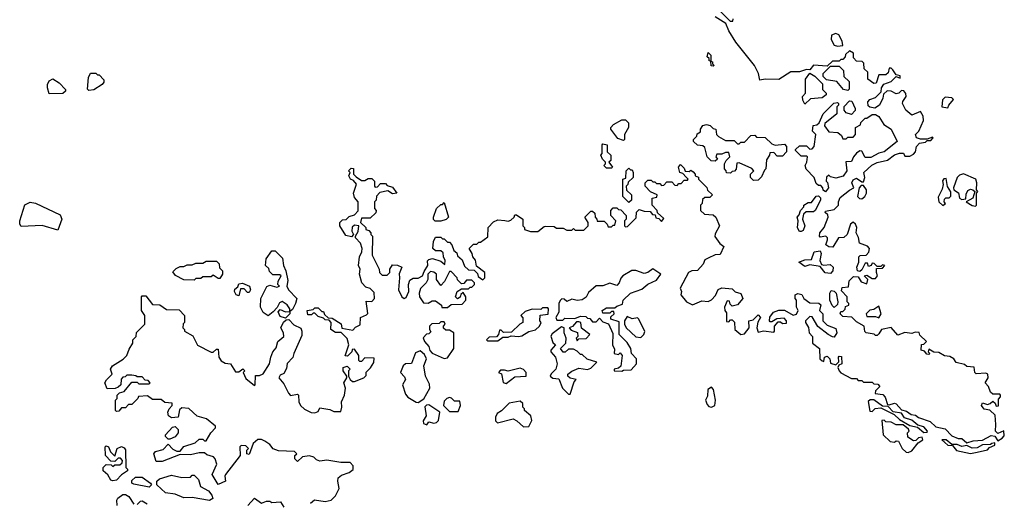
# Model space of a CAD drawing. Extents: x 2601477 to 2753313, y 449408 to 581029.
# Tile 155 of 203: x 2700164 to 2705872, y 503423 to 506220. Entities that reach past the tile are written whole.
import ezdxf

# ---------------------------------------------------------------- set-up
doc = ezdxf.new("R2010")
doc.units = 0

msp = doc.modelspace()

# ---------------------------------------------------------------- linework, layer by layer
at = {"layer": '0CON05XD'}
for points in [[(2704165, 506330), (2704281.7, 506211.7), (2704298.3, 506211.7), (2704300, 506225)], [(2704155, 504837.5), (2704135, 504827.5), (2704126.1, 504803.9), (2704092.5, 504767.5), (2704060, 504765), (2704041.2, 504755), (2703992.5, 504665), (2704000, 504645), (2703997.5, 504625), (2704030, 504585), (2704065, 504567.5), (2704118.3, 504591.7), (2704155, 504587.5), (2704175, 504597.5), (2704198.3, 504621.7), (2704212.9, 504657.1), (2704235, 504666.2), (2704295, 504660), (2704312.5, 504642.5), (2704345, 504632.5), (2704356.7, 504605), (2704325, 504567.5), (2704295, 504560), (2704281.7, 504571.7), (2704278.3, 504588.3), (2704265, 504590), (2704250, 504555), (2704252.5, 504535), (2704261.7, 504521.7), (2704261.7, 504471.7), (2704275, 504470), (2704285, 504480), (2704295, 504480), (2704307, 504467), (2704310, 504425), (2704345, 504396.2), (2704365, 504400), (2704392.5, 504435), (2704390, 504475), (2704415, 504480), (2704445, 504510), (2704457.5, 504495), (2704443, 504467), (2704437.5, 504435), (2704445, 504410), (2704475, 504417.5), (2704535, 504410), (2704540, 504415), (2704540, 504445), (2704561.7, 504468.3), (2704575, 504470), (2704585, 504460), (2704608.3, 504461.7), (2704610, 504475), (2704595, 504490), (2704553, 504487), (2704525, 504470), (2704515, 504470), (2704510, 504475), (2704513, 504497), (2704533.9, 504526.1), (2704565, 504536.7), (2704597, 504537), (2704648.3, 504508.3), (2704666.4, 504513.6), (2704677.5, 504535), (2704667.5, 504555), (2704667.5, 504595), (2704660, 504605), (2704660, 504625), (2704675, 504632.5), (2704698.3, 504628.3), (2704710, 504605), (2704745, 504580), (2704797.5, 504577.5), (2704807.5, 504567.5), (2704800, 504535), (2704820, 504515), (2704820, 504475), (2704845, 504450), (2704895, 504430), (2704900, 504405), (2704885, 504380), (2704875, 504382.5), (2704850, 504395), (2704791.7, 504441.7), (2704758.3, 504498.3), (2704745, 504500), (2704720, 504475), (2704720, 504465), (2704737, 504437), (2704740, 504405), (2704760, 504385), (2704760, 504345), (2704800, 504315), (2704803.3, 504255), (2704815, 504242.5), (2704825, 504240), (2704830, 504265), (2704845, 504270), (2704860, 504255), (2704865, 504230), (2704895, 504220), (2704911.7, 504238.3), (2704910, 504265), (2704915, 504270), (2704928.3, 504268.3), (2704930, 504225), (2704911.7, 504218.3), (2704907.5, 504205), (2704913.8, 504185), (2704925, 504173.8), (2704985, 504140), (2705015, 504140), (2705025, 504130), (2705045, 504130), (2705055, 504120), (2705105, 504120), (2705115, 504110), (2705138.3, 504108.3), (2705150, 504095), (2705125, 504070), (2705123, 504053), (2705168.3, 504048.3), (2705181.7, 504031.7), (2705195, 503990), (2705205, 503987.5), (2705235, 503997.5), (2705245, 503993.3), (2705275, 503960), (2705305, 503951.2), (2705332.3, 503932.3), (2705357.7, 503927.7), (2705374.3, 503914.3), (2705442, 503892), (2705475, 503860), (2705528.3, 503848.3), (2705568.3, 503808.3), (2705605, 503793.3), (2705625, 503792.5), (2705655, 503767.5), (2705690.7, 503779.3), (2705745, 503783.3), (2705795, 503811.2), (2705816.7, 503806.7), (2705835, 503780), (2705860, 503795), (2705871.7, 503808.3), (2705868.3, 503838.3), (2705835, 503822.5), (2705820, 503835), (2705823.3, 503875), (2705818.3, 503928.3), (2705787, 503957), (2705755, 503962.5), (2705740, 503985), (2705745, 504000), (2705775, 503990), (2705790, 503995), (2705805, 504010), (2705818.3, 503998.3), (2705825, 503980), (2705838.3, 503981.7), (2705838.3, 504021.7), (2705850, 504035), (2705850, 504045), (2705845, 504050), (2705805, 504050), (2705791.7, 504061.7), (2705780, 504095), (2705760, 504115), (2705777.5, 504145), (2705776.4, 504166.4), (2705765, 504172.5), (2705708.3, 504168.3), (2705700, 504175), (2705697, 504207), (2705655, 504210), (2705641.7, 504221.7), (2705593, 504233), (2705580, 504255), (2705555, 504267.5), (2705525, 504272.5), (2705491.7, 504291.7), (2705463, 504293), (2705435, 504310), (2705430, 504295), (2705440, 504285), (2705435, 504280), (2705421.7, 504281.7), (2705408.3, 504298.3), (2705390, 504305), (2705391.7, 504338.3), (2705405, 504340), (2705420, 504355), (2705381.7, 504391.7), (2705378.3, 504408.3), (2705355, 504410), (2705335, 504402.5), (2705295, 504407.5), (2705255, 504392.5), (2705215, 504436.7), (2705160, 504425), (2705145, 504400), (2705135, 504390), (2705125, 504390), (2705117, 504397), (2705070, 504405), (2705063, 504413), (2705060, 504445), (2705015, 504470), (2704987, 504497), (2704935, 504500), (2704920, 504515), (2704925, 504530), (2704935, 504530), (2704948.3, 504541.7), (2704951.7, 504558.3), (2704970, 504565), (2704970, 504575), (2704960, 504585), (2704960, 504615), (2704928.3, 504648.3), (2704931.7, 504668.3), (2704968.3, 504671.7), (2704973, 504707), (2704998.3, 504731.7), (2705025, 504730), (2705041.7, 504701.7), (2705075, 504690), (2705080, 504715), (2705060, 504735), (2705075, 504740), (2705105, 504720), (2705125, 504720), (2705137.5, 504735), (2705130, 504755), (2705131.7, 504778.3), (2705165, 504780), (2705180, 504795), (2705165, 504800), (2705155, 504790), (2705135, 504790), (2705117, 504807), (2705105, 504810), (2705100, 504795), (2705085, 504790), (2705078.3, 504808.3), (2705065, 504810), (2705045, 504770), (2705035, 504760), (2705020, 504765), (2705017.5, 504785), (2705027.5, 504815), (2705027.5, 504845), (2705037, 504853), (2705070, 504855), (2705086.7, 504873.3), (2705090, 504895), (2705078.3, 504908.3), (2705032.5, 504925), (2705027, 504957), (2705012.5, 504985), (2705016.7, 505015), (2705010, 505035), (2704995, 505047.5), (2704980, 505035), (2704960, 504975), (2704941.7, 504958.3), (2704910, 504955), (2704878, 504902), (2704853.6, 504903.6), (2704837.5, 504915), (2704846.7, 504945), (2704846.2, 504956.2), (2704837.5, 504965), (2704805, 504960), (2704800, 504965), (2704802.5, 504985), (2704827.5, 505015), (2704850, 505075), (2704848.3, 505088.3), (2704833, 505103), (2704835, 505110), (2704885, 505120), (2704910, 505145), (2704910, 505165), (2704920.7, 505189.3), (2704975, 505232.5), (2705000, 505245), (2704987.5, 505275), (2704995, 505292.5), (2705015, 505302.5), (2705045, 505280), (2705055, 505280), (2705062.5, 505305), (2705057.5, 505335), (2705103, 505377), (2705135, 505392), (2705195, 505406.7), (2705235, 505436.7), (2705265, 505446.7), (2705287, 505447), (2705295, 505430), (2705325, 505430), (2705345, 505440), (2705357.5, 505455), (2705362.5, 505485), (2705380, 505505), (2705415, 505510), (2705425, 505520), (2705445, 505520), (2705460, 505535), (2705455, 505540), (2705425, 505527.5), (2705385, 505527.5), (2705362.5, 505535), (2705357.5, 505555), (2705376.7, 505575), (2705402.5, 505635), (2705401.7, 505661.7), (2705385, 505687.5), (2705335, 505667.5), (2705300, 505695), (2705282.5, 505735), (2705283.3, 505746.7), (2705302.5, 505775), (2705301.7, 505791.7), (2705288.3, 505808.3), (2705275, 505810), (2705260, 505795), (2705245, 505791.2), (2705215, 505806.7), (2705193, 505807), (2705171.7, 505788.3), (2705167.5, 505765), (2705147.5, 505725), (2705121.7, 505708.3), (2705093, 505713), (2705081.7, 505721.7), (2705080, 505745), (2705093, 505757), (2705125, 505770), (2705158.3, 505801.7), (2705160, 505825), (2705173.3, 505846.7), (2705215, 505862.5), (2705245, 505890), (2705268.3, 505881.7), (2705267.5, 505895), (2705245, 505900), (2705225, 505930), (2705215, 505940), (2705205, 505940), (2705198.3, 505911.7), (2705185, 505900), (2705145, 505900), (2705128.3, 505851.7), (2705115, 505850), (2705080, 505875), (2705080, 505915), (2705060, 505935), (2705058.3, 505968.3), (2705047.5, 505977.5), (2705015, 505980), (2704998.3, 505998.3), (2704997, 506027), (2704975, 506040), (2704951.7, 506018.3), (2704950, 506005), (2704935, 505990), (2704925, 505990), (2704915, 505980), (2704875, 505980), (2704845, 505950), (2704765, 505955.7), (2704745, 505930), (2704725, 505931.2), (2704685, 505918), (2704635, 505918.8), (2704565, 505874.2), (2704485, 505876.2), (2704455, 505870), (2704447.3, 505907.3), (2704423.3, 505955), (2704315, 506090), (2704274, 506155), (2704258.3, 506198.3), (2704195, 506236.7)], [(2704905, 506066.7), (2704935, 506070), (2704931.2, 506095), (2704912.6, 506132.6), (2704895, 506140), (2704870.5, 506129.5), (2704867.8, 506105), (2704885, 506073.3), (2704905, 506066.7)], [(2704185, 505950), (2704171.7, 505951.7), (2704170, 505980), (2704161.7, 505981.7), (2704160, 505995), (2704150, 506005), (2704155, 506030), (2704170, 506015), (2704170, 505980), (2704180, 505975), (2704180, 505965), (2704190, 505955), (2704185, 505950)], [(2700565, 505810), (2700558.3, 505818.3), (2700562.5, 505885), (2700575, 505910), (2700605, 505910), (2700615, 505900), (2700625, 505900), (2700651.7, 505871.7), (2700651.7, 505858.3), (2700642.5, 505845), (2700595, 505813.3), (2700565, 505810)], [(2704715, 505730), (2704703, 505753), (2704702.5, 505775), (2704720, 505795), (2704720, 505875), (2704745, 505910), (2704773, 505893), (2704818.3, 505848.3), (2704817.5, 505815), (2704840, 505795), (2704840, 505785), (2704815, 505767.5), (2704748.3, 505761.7), (2704715, 505730)], [(2704965, 505810), (2704940, 505815), (2704901.7, 505861.7), (2704841.7, 505871.7), (2704821.7, 505891.7), (2704821.7, 505908.3), (2704865, 505950), (2704915, 505950), (2704940, 505925), (2704941.7, 505891.7), (2704971.7, 505861.7), (2704971.7, 505818.3), (2704965, 505810)], [(2700335, 505790), (2700325.8, 505825), (2700325.8, 505845), (2700334.5, 505865.5), (2700356.4, 505876.4), (2700392.5, 505855), (2700430, 505815), (2700430, 505805), (2700415, 505792.5), (2700335, 505790)], [(2704835, 505222.5), (2704821.7, 505231.7), (2704820, 505245), (2704808.3, 505258.3), (2704795, 505260), (2704781.7, 505271.7), (2704770, 505305), (2704723, 505353), (2704717.5, 505375), (2704727.5, 505395), (2704730, 505425), (2704725, 505430), (2704695, 505430), (2704661.7, 505461.7), (2704661.7, 505468.3), (2704685, 505490), (2704725, 505490), (2704745, 505470), (2704758.3, 505471.7), (2704770, 505485), (2704780, 505555), (2704760, 505575), (2704763, 505607), (2704785, 505610), (2704798.3, 505621.7), (2704822.5, 505675), (2704883, 505737), (2704905, 505740), (2704910, 505735), (2704910, 505725), (2704900, 505715), (2704900, 505675), (2704831.7, 505618.3), (2704830, 505605), (2704855, 505570), (2704907, 505567), (2704928.3, 505548.3), (2704935, 505530), (2704955, 505530), (2704965, 505540), (2704995, 505540), (2705010, 505555), (2705010, 505595), (2705038.3, 505611.7), (2705040, 505625), (2705065, 505650), (2705075, 505650), (2705105, 505670), (2705125, 505670), (2705145, 505660), (2705173.6, 505613.6), (2705216.1, 505586.1), (2705250, 505515), (2705175, 505453.8), (2705144.1, 505445.9), (2705098.3, 505421.7), (2705065, 505421.2), (2705045, 505457.5), (2705035, 505460), (2705015, 505447.5), (2704996.7, 505425), (2704985, 505397.5), (2704953.3, 505396.7), (2704958.8, 505345), (2704937.3, 505312.7), (2704895, 505302.5), (2704865, 505310), (2704855, 505320), (2704841.7, 505308.3), (2704840, 505285), (2704847, 505277), (2704852.5, 505245), (2704835, 505222.5)], [(2704985, 505670), (2704955, 505680), (2704942.5, 505695), (2704943, 505717), (2704975, 505750), (2704988.3, 505748.3), (2705007.5, 505705), (2705007, 505693), (2704985, 505670)], [(2705545, 505710), (2705550, 505725), (2705577, 505757), (2705567, 505767), (2705528.3, 505771.7), (2705512.5, 505755), (2705510, 505715), (2705545, 505710)], [(2703665, 505520), (2703631.7, 505531.7), (2703590, 505585), (2703590, 505595), (2703607, 505613), (2703655, 505640), (2703675, 505640), (2703693, 505623), (2703692.5, 505595), (2703670, 505555), (2703670, 505525), (2703665, 505520)], [(2704418.3, 505288.3), (2704400, 505305), (2704400, 505325), (2704420, 505345), (2704408.3, 505358.3), (2704335, 505390), (2704321.7, 505388.3), (2704317, 505353), (2704308.3, 505341.7), (2704295, 505340), (2704285, 505330), (2704261.7, 505331.7), (2704260, 505345), (2704250, 505355), (2704250, 505385), (2704260, 505405), (2704280, 505425), (2704275, 505450), (2704255, 505450), (2704235, 505440), (2704205, 505440), (2704200, 505425), (2704208.3, 505411.7), (2704195, 505400), (2704171.7, 505401.7), (2704150, 505425), (2704135, 505480), (2704125, 505490), (2704093, 505493), (2704070, 505515), (2704070, 505525), (2704090, 505545), (2704091.7, 505558.3), (2704110, 505570), (2704110, 505585), (2704123.6, 505606.4), (2704145, 505612.5), (2704167, 505607), (2704185, 505590), (2704200, 505585), (2704202.5, 505555), (2704215, 505542.5), (2704255, 505520), (2704305, 505520), (2704325, 505500), (2704335, 505500), (2704345, 505510), (2704365, 505510), (2704401.7, 505548.3), (2704425, 505550), (2704435, 505540), (2704485, 505537.5), (2704525, 505500), (2704543, 505493), (2704598.3, 505498.3), (2704610, 505485), (2704610, 505455), (2704585, 505430), (2704555, 505430), (2704535, 505450), (2704511.7, 505448.3), (2704510, 505435), (2704492.5, 505407.5), (2704490, 505355), (2704481.7, 505348.3), (2704465, 505310), (2704445, 505290), (2704418.3, 505288.3)], [(2703595, 505360), (2703565, 505360), (2703550, 505375), (2703560, 505385), (2703560, 505395), (2703541.7, 505411.7), (2703532.5, 505435), (2703540, 505445), (2703540, 505495), (2703545, 505500), (2703570, 505495), (2703570, 505455), (2703590, 505435), (2703590, 505405), (2703580, 505395), (2703600, 505365), (2703595, 505360)], [(2700955, 503660), (2700942.5, 503705), (2700951.7, 503718.3), (2700995, 503730), (2701025, 503760), (2701051.7, 503731.7), (2701075, 503720), (2701095, 503720), (2701115, 503747.5), (2701181.7, 503768.3), (2701205, 503790), (2701225, 503790), (2701235, 503780), (2701245, 503780), (2701272.5, 503825), (2701300, 503855), (2701300, 503865), (2701247, 503907), (2701193, 503923), (2701145, 503967.5), (2701105, 503970), (2701091.2, 503958.8), (2701083, 503917), (2701045, 503912.5), (2701027.5, 503925), (2701023.3, 503945), (2701030, 503965), (2701047.5, 503985), (2701048.3, 503998.3), (2701005, 504002.5), (2700985, 504020), (2700935, 504020), (2700905, 504040), (2700853, 504037), (2700850, 504025), (2700815, 503990), (2700795, 503990), (2700778.3, 503971.7), (2700755, 503970), (2700738.3, 503951.7), (2700725, 503950), (2700720, 503955), (2700720, 504015), (2700730, 504025), (2700730, 504045), (2700743, 504057), (2700770, 504065), (2700815, 504120), (2700845, 504120), (2700855, 504110), (2700915, 504110), (2700920, 504115), (2700908.3, 504128.3), (2700891.7, 504131.7), (2700875, 504150), (2700845, 504150), (2700837, 504157), (2700815, 504160), (2700785, 504160), (2700775, 504150), (2700761.7, 504148.3), (2700753, 504137), (2700750, 504105), (2700735, 504090), (2700717, 504083), (2700671.7, 504081.7), (2700657.5, 504115), (2700667, 504133), (2700700, 504165), (2700690, 504195), (2700702.5, 504215), (2700765, 504252.5), (2700786.1, 504273.9), (2700798.3, 504311.7), (2700820, 504345), (2700820, 504365), (2700840, 504385), (2700841.7, 504408.3), (2700890, 504455), (2700890, 504505), (2700870, 504535), (2700870, 504615), (2700875, 504620), (2700895, 504620), (2700935, 504570), (2700977, 504567), (2701015, 504540), (2701088.3, 504538.3), (2701120, 504505), (2701120, 504465), (2701111.7, 504458.3), (2701110, 504435), (2701120, 504425), (2701120, 504415), (2701168.3, 504388.3), (2701195, 504333.3), (2701275, 504292.5), (2701286.2, 504293.8), (2701305, 504310), (2701315, 504310), (2701318.8, 504265), (2701332.3, 504242.3), (2701355, 504230), (2701386.1, 504226.1), (2701415, 504180), (2701435, 504180), (2701457.5, 504197.5), (2701470, 504185), (2701460, 504175), (2701475, 504140), (2701525, 504100), (2701530, 504105), (2701531.7, 504158.3), (2701555, 504157.5), (2701575, 504167.5), (2701612.5, 504225), (2701620, 504265), (2701632.5, 504295), (2701651.7, 504318.3), (2701660, 504355), (2701696.2, 504385), (2701693.3, 504405), (2701677.5, 504435), (2701693, 504467), (2701708.3, 504481.7), (2701725, 504482.5), (2701752.7, 504452.7), (2701793.3, 504433.3), (2701800, 504415), (2701799.3, 504390.7), (2701752.5, 504285), (2701748.3, 504261.7), (2701715, 504227.5), (2701711.7, 504198.3), (2701695, 504170), (2701675, 504160), (2701666.7, 504145), (2701695, 504110), (2701722.5, 504055), (2701735, 504042.5), (2701775, 504050), (2701780, 504045), (2701782.5, 504005), (2701792.5, 503985), (2701815, 503962.5), (2701853, 503943), (2701875, 503942.5), (2701895, 503950), (2701905, 503970), (2701961.7, 503961.7), (2701985, 503950), (2702025, 503950), (2702032.5, 503975), (2702030, 504005), (2702046.2, 504045), (2702052.5, 504085), (2702042.5, 504115), (2702060, 504145), (2702060, 504155), (2702040, 504185), (2702040, 504205), (2702061.7, 504211.7), (2702080, 504195), (2702070, 504185), (2702070, 504155), (2702080, 504135), (2702093, 504123), (2702105, 504122.5), (2702160, 504145), (2702171.7, 504158.3), (2702173, 504177), (2702198.3, 504201.7), (2702217, 504233), (2702218.3, 504258.3), (2702165, 504260), (2702145, 504240), (2702135, 504240), (2702130, 504245), (2702130, 504275), (2702105, 504310), (2702091.7, 504308.3), (2702090, 504295), (2702065, 504270), (2702051.7, 504271.7), (2702072.5, 504335), (2702063, 504373), (2702028.3, 504408.3), (2701995, 504407.5), (2701967.5, 504425), (2701970, 504465), (2701958.3, 504478.3), (2701935, 504480), (2701925, 504490), (2701895, 504500), (2701875, 504520), (2701865, 504520), (2701855, 504510), (2701835, 504510), (2701830, 504535), (2701865, 504540), (2701875, 504550), (2701895, 504550), (2701915, 504530), (2701925, 504530), (2701931.7, 504511.7), (2701951.7, 504491.7), (2701975, 504490), (2702028.3, 504458.3), (2702031.7, 504431.7), (2702095, 504420), (2702111.7, 504438.3), (2702138.3, 504451.7), (2702140, 504495), (2702175, 504510), (2702181.7, 504518.3), (2702171.7, 504588.3), (2702205, 504587.5), (2702220, 504605), (2702219.7, 504639.7), (2702195, 504663.3), (2702170.7, 504670.7), (2702147.5, 504695), (2702133.3, 504745), (2702137.5, 504775), (2702127.5, 504795), (2702133.6, 504846.4), (2702147.5, 504875), (2702150, 504895), (2702140, 504925), (2702110, 504955), (2702110, 504965), (2702127, 504993), (2702130, 505025), (2702105, 505030), (2702091.7, 505018.3), (2702090, 504995), (2702100, 504975), (2702087.5, 504962.5), (2702055, 504970), (2702020, 505025), (2702020, 505045), (2702035, 505060), (2702057, 505063), (2702075, 505080), (2702105, 505090), (2702127, 505113), (2702126.7, 505165), (2702105, 505190), (2702100, 505215), (2702116.4, 505266.4), (2702098.8, 505288.8), (2702082.5, 505295), (2702072.5, 505315), (2702080, 505335), (2702070, 505345), (2702085, 505360), (2702098.3, 505358.3), (2702100, 505325), (2702115, 505310), (2702145, 505287.5), (2702165, 505287.5), (2702185, 505300), (2702205, 505300), (2702220, 505285), (2702220, 505255), (2702225, 505250), (2702238.3, 505251.7), (2702255, 505270), (2702285, 505270), (2702295, 505260), (2702325, 505250), (2702350, 505215), (2702325, 505210), (2702297.5, 505227.5), (2702251.7, 505218.3), (2702231.7, 505198.3), (2702230, 505175), (2702220, 505165), (2702220, 505125), (2702230, 505115), (2702228.3, 505101.7), (2702195, 505070), (2702145, 505070), (2702140, 505045), (2702170, 505015), (2702170, 505005), (2702188.3, 504998.3), (2702200, 504985), (2702200, 504975), (2702210, 504965), (2702208, 504855), (2702247.5, 504775), (2702250, 504755), (2702265, 504740), (2702295, 504740), (2702310, 504755), (2702310, 504775), (2702325, 504800), (2702355, 504797.5), (2702380, 504785), (2702363.3, 504746.7), (2702366.7, 504725), (2702360, 504655), (2702380, 504615), (2702393.6, 504603.6), (2702405, 504610), (2702420, 504645), (2702417.5, 504685), (2702425, 504710), (2702445, 504722.5), (2702475, 504722.5), (2702500, 504735), (2702508.3, 504761.7), (2702530, 504795), (2702528.3, 504821.7), (2702535, 504830), (2702557, 504837), (2702605, 504820), (2702628.3, 504801.7), (2702630, 504825), (2702620, 504845), (2702618.3, 504868.3), (2702605, 504880), (2702575, 504880), (2702560, 504895), (2702562.5, 504935), (2702575, 504960), (2702605, 504960), (2702615, 504950), (2702625, 504950), (2702645, 504930), (2702655, 504930), (2702670, 504915), (2702681.7, 504881.7), (2702698.3, 504868.3), (2702701.7, 504851.7), (2702728.3, 504828.3), (2702741.7, 504791.7), (2702765, 504770), (2702798.3, 504768.3), (2702818.3, 504748.3), (2702821.7, 504731.7), (2702848.3, 504711.7), (2702860, 504725), (2702860, 504755), (2702811.7, 504791.7), (2702807, 504827), (2702790, 504845), (2702787.5, 504865), (2702770, 504895), (2702795, 504920), (2702815, 504920), (2702825, 504930), (2702835, 504930), (2702877.5, 504962.5), (2702880, 505015), (2702911.7, 505048.3), (2702935, 505060), (2702977, 505057), (2702995, 505052.5), (2703011.7, 505058.3), (2703030, 505075), (2703035, 505090), (2703045, 505090), (2703080, 505065), (2703080, 505025), (2703090, 505015), (2703090, 505005), (2703125, 504992.5), (2703167, 504993), (2703205, 505022.5), (2703215, 505023.3), (2703261.7, 505021.7), (2703275, 505012.5), (2703315, 505012.5), (2703335, 505000), (2703365, 505000), (2703375, 505010), (2703385, 505000), (2703435, 505000), (2703460, 505025), (2703460, 505045), (2703440, 505075), (2703475, 505110), (2703485, 505110), (2703498.3, 505098.3), (2703500, 505075), (2703510, 505065), (2703511.7, 505051.7), (2703551.7, 505051.7), (2703570, 505035), (2703575, 505020), (2703595, 505020), (2703605, 505030), (2703615, 505030), (2703620, 505055), (2703590, 505085), (2703590, 505115), (2703605, 505130), (2703625, 505130), (2703635, 505120), (2703648.3, 505118.3), (2703680, 505085), (2703680, 505065), (2703670, 505055), (2703670, 505025), (2703675, 505020), (2703688.3, 505021.7), (2703738.3, 505071.7), (2703740, 505105), (2703755, 505120), (2703785, 505110), (2703818.3, 505108.3), (2703831.7, 505091.7), (2703848.3, 505088.3), (2703851.7, 505071.7), (2703868.3, 505068.3), (2703885, 505050), (2703898.3, 505068.3), (2703861.7, 505101.7), (2703860, 505115), (2703830, 505145), (2703830, 505185), (2703858.3, 505191.7), (2703860, 505205), (2703821.7, 505221.7), (2703790, 505255), (2703790, 505275), (2703805, 505290), (2703825, 505290), (2703835, 505280), (2703845, 505280), (2703855, 505270), (2703875, 505270), (2703885, 505260), (2703898.3, 505261.7), (2703915, 505280), (2703945, 505280), (2703961.7, 505261.7), (2703975, 505260), (2703985, 505270), (2703998.3, 505271.7), (2704015, 505290), (2704035, 505290), (2704040, 505295), (2704028.3, 505308.3), (2704008.3, 505328.3), (2703990, 505335), (2703982.5, 505365), (2703995, 505380), (2704015, 505360), (2704021.7, 505341.7), (2704045, 505340), (2704055, 505347.5), (2704068.3, 505338.3), (2704080, 505325), (2704080, 505315), (2704098.3, 505308.3), (2704100, 505295), (2704148.3, 505248.3), (2704151.7, 505231.7), (2704180, 505205), (2704165, 505190), (2704135, 505190), (2704121.7, 505178.3), (2704120, 505155), (2704110, 505145), (2704110, 505115), (2704133, 505093), (2704185, 505090), (2704200, 505075), (2704220, 505025), (2704195, 504980), (2704193.6, 504963.6), (2704223.6, 504923.6), (2704246.7, 504905), (2704225, 504860), (2704195, 504857.5), (2704155, 504837.5)], [(2703695, 505160), (2703660, 505195), (2703660, 505295), (2703678.3, 505301.7), (2703680, 505345), (2703695, 505360), (2703705, 505350), (2703715, 505350), (2703720, 505335), (2703720, 505305), (2703691.7, 505278.3), (2703690, 505265), (2703680, 505255), (2703681.7, 505231.7), (2703710, 505205), (2703710, 505175), (2703695, 505160)], [(2705515, 505143.3), (2705530, 505155), (2705522.5, 505165), (2705525, 505180), (2705533, 505187), (2705551.7, 505188.3), (2705561.7, 505198.3), (2705561.7, 505221.7), (2705543, 505253), (2705535, 505300), (2705521.7, 505298.3), (2705513, 505287), (2705517.5, 505265), (2705511.7, 505238.3), (2705488.3, 505191.7), (2705492.5, 505165), (2705515, 505143.3)], [(2705705, 505140), (2705710, 505145), (2705710, 505215), (2705717.5, 505225), (2705710, 505235), (2705712.5, 505275), (2705707.5, 505295), (2705635, 505326.7), (2705611.2, 505318.8), (2705597.5, 505305), (2705577.5, 505245), (2705580, 505235), (2705606.1, 505216.1), (2705612.5, 505185), (2705625, 505177.5), (2705648.3, 505181.7), (2705650.7, 505209.3), (2705660.7, 505229.3), (2705675, 505237.5), (2705690, 505235), (2705700, 505225), (2705690, 505185), (2705650, 505165), (2705685, 505142.5), (2705705, 505140)], [(2705045, 505182.5), (2705062.5, 505195), (2705072.5, 505215), (2705072.5, 505235), (2705055, 505260), (2705041.7, 505258.3), (2705030, 505245), (2705020, 505195), (2705033, 505183), (2705045, 505182.5)], [(2700385, 505000), (2700295, 505026.7), (2700172, 505022), (2700164.4, 505034.4), (2700164.3, 505055), (2700195, 505146.7), (2700225, 505162.5), (2700255, 505157.5), (2700398.8, 505088.8), (2700409.2, 505065), (2700385, 505000)], [(2704695, 504993.3), (2704683.6, 504993.6), (2704673.6, 505013.6), (2704677.5, 505055), (2704670, 505075), (2704681.7, 505088.3), (2704690, 505115), (2704710, 505135), (2704710, 505145), (2704735, 505160), (2704755, 505160), (2704781.7, 505198.3), (2704795, 505200), (2704807, 505187), (2704806.7, 505175), (2704775.8, 505114.2), (2704765, 505106.2), (2704723.3, 505106.7), (2704707.5, 505092.5), (2704702.5, 505065), (2704716.2, 505025), (2704705, 504997.5), (2704695, 504993.3)], [(2702605, 505052.5), (2702573, 505053), (2702563, 505063), (2702562.5, 505075), (2702580, 505125), (2702605, 505150), (2702615, 505150), (2702625, 505160), (2702650, 505075), (2702637, 505063), (2702605, 505052.5)], [(2701705, 504490), (2701675, 504500), (2701662.5, 504527.5), (2701675, 504540), (2701705, 504527.5), (2701730, 504530), (2701730, 504545), (2701715, 504567.5), (2701685, 504587.5), (2701670.7, 504579.3), (2701657.5, 504552.5), (2701633.8, 504526.2), (2701605, 504503.3), (2701575, 504523.3), (2701560, 504555), (2701562.5, 504605), (2701597, 504673), (2701615, 504682.5), (2701655, 504670), (2701670, 504675), (2701660, 504685), (2701662.5, 504705), (2701680, 504735), (2701671.7, 504741.7), (2701631.7, 504741.7), (2701611.7, 504761.7), (2701608.3, 504778.3), (2701590, 504795), (2701592.5, 504835), (2701625, 504880), (2701645, 504880), (2701688.3, 504838.3), (2701692.5, 504795), (2701706.7, 504765), (2701718.3, 504708.3), (2701712.5, 504675), (2701723.3, 504655), (2701770, 504605), (2701763.3, 504575), (2701745, 504540), (2701730, 504530), (2701730, 504515), (2701705, 504490)], [(2704865, 504750), (2704833, 504753), (2704805, 504790), (2704745, 504800), (2704715, 504790), (2704680, 504815), (2704715, 504827.5), (2704755, 504830), (2704770, 504875), (2704805, 504880), (2704810, 504865), (2704802.5, 504825), (2704811.7, 504801.7), (2704825, 504797.5), (2704861.7, 504801.7), (2704880, 504785), (2704877.5, 504765), (2704865, 504750)], [(2701175, 504710), (2701115, 504712.5), (2701067, 504737), (2701051.7, 504758.3), (2701071.7, 504778.3), (2701095, 504790), (2701115, 504790), (2701135, 504800), (2701165, 504800), (2701185, 504810), (2701225, 504810), (2701245, 504820), (2701305, 504820), (2701320, 504805), (2701321.7, 504781.7), (2701340, 504765), (2701340, 504745), (2701325, 504720), (2701315, 504720), (2701285, 504740), (2701275, 504730), (2701225, 504730), (2701215, 504720), (2701185, 504720), (2701175, 504710)], [(2703655, 504182.5), (2703665, 504190), (2703708.3, 504191.7), (2703740, 504225), (2703740, 504255), (2703710, 504285), (2703707.5, 504315), (2703685, 504350), (2703640, 504395), (2703638.3, 504468.3), (2703590, 504485), (2703591.7, 504498.3), (2703610, 504515), (2703608.3, 504528.3), (2703595, 504530), (2703585, 504520), (2703545, 504520), (2703540, 504535), (2703565, 504550), (2703615, 504550), (2703625, 504560), (2703658.3, 504571.7), (2703662.5, 504595), (2703704.2, 504635.8), (2703770.7, 504659.3), (2703805, 504686.7), (2703855, 504710), (2703880, 504745), (2703835, 504776.7), (2703805, 504756), (2703785, 504750), (2703735, 504767.5), (2703713, 504767), (2703660, 504735), (2703648.3, 504721.7), (2703640, 504695), (2703625, 504680), (2703585, 504692.5), (2703545, 504677.5), (2703505, 504677.5), (2703460.7, 504639.3), (2703447.7, 504612.3), (2703425, 504596.7), (2703395, 504592.5), (2703365, 504600), (2703335, 504587.5), (2703320.7, 504600.7), (2703307, 504603), (2703296.4, 504593.6), (2703290, 504575), (2703290, 504525), (2703272.5, 504495), (2703278.3, 504478.3), (2703311.7, 504478.3), (2703325, 504490), (2703381.7, 504488.3), (2703415, 504502.5), (2703445, 504500), (2703455, 504490), (2703468.3, 504488.3), (2703485, 504470), (2703505, 504470), (2703525, 504490), (2703545, 504470), (2703578.3, 504458.3), (2703601.7, 504401.7), (2703600, 504335), (2703611.7, 504311.7), (2703610, 504285), (2703635, 504280), (2703645, 504290), (2703657.5, 504275), (2703648.3, 504211.7), (2703635, 504200), (2703610, 504195), (2703610, 504185), (2703655, 504182.5)], [(2702611.7, 504551.7), (2702645, 504552.5), (2702665, 504570), (2702728.3, 504571.7), (2702750, 504595), (2702750, 504615), (2702735, 504640), (2702721.7, 504628.3), (2702718.3, 504611.7), (2702701.7, 504601.7), (2702690, 504615), (2702700, 504645), (2702725, 504660), (2702765, 504660), (2702775, 504670), (2702785, 504670), (2702800, 504685), (2702800, 504695), (2702785, 504710), (2702755, 504710), (2702738.3, 504691.7), (2702725, 504690), (2702701.7, 504711.7), (2702700, 504725), (2702665, 504760), (2702655, 504760), (2702627, 504703), (2702605, 504680), (2702580, 504715), (2702580, 504745), (2702565, 504757.5), (2702545, 504760), (2702530, 504745), (2702530, 504715), (2702520, 504695), (2702488.3, 504661.7), (2702480, 504635), (2702482.5, 504615), (2702505, 504580), (2702531.7, 504578.3), (2702555, 504590), (2702575, 504590), (2702610, 504565), (2702611.7, 504551.7)], [(2701435, 504620), (2701420, 504625), (2701410, 504645), (2701411.7, 504658.3), (2701428.3, 504671.7), (2701435, 504690), (2701455, 504692.5), (2701496.4, 504676.4), (2701502.5, 504655), (2701495, 504640), (2701485, 504640), (2701465, 504660), (2701445, 504660), (2701435, 504620)], [(2704885, 504552.5), (2704873, 504563), (2704860, 504595), (2704860, 504635), (2704868.3, 504651.7), (2704885, 504647.5), (2704897.5, 504635), (2704907.5, 504585), (2704905, 504570), (2704885, 504552.5)], [(2702935, 504360), (2702965, 504380), (2702995, 504380), (2703012.5, 504387.5), (2703055, 504383.3), (2703075, 504387.5), (2703115, 504412.5), (2703155, 504422.5), (2703177.5, 504445), (2703187.5, 504465), (2703180, 504475), (2703181.7, 504508.3), (2703226.7, 504513.3), (2703230, 504545), (2703225, 504550), (2703195, 504550), (2703185, 504540), (2703135, 504542.5), (2703095, 504530), (2703070, 504505), (2703081.7, 504491.7), (2703080, 504465), (2703063.6, 504456.4), (2703015, 504410), (2702968.3, 504408.3), (2702955, 504420), (2702945, 504420), (2702940, 504395), (2702928.3, 504381.7), (2702885, 504380), (2702870, 504365), (2702875, 504360), (2702935, 504360)], [(2705145, 504492.5), (2705157.5, 504515), (2705145, 504560), (2705115, 504540), (2705093, 504537), (2705070, 504515), (2705075, 504500), (2705125, 504500), (2705145, 504492.5)], [(2703765, 504377.5), (2703782.5, 504395), (2703787, 504413), (2703752.5, 504485), (2703745, 504492.5), (2703715, 504487.5), (2703685, 504500), (2703670, 504475), (2703670, 504455), (2703680, 504435), (2703735, 504382.5), (2703765, 504377.5)], [(2702625, 504257.5), (2702645, 504260), (2702680, 504315), (2702680, 504405), (2702655, 504420), (2702635, 504420), (2702621.7, 504431.7), (2702620, 504445), (2702630, 504455), (2702625, 504470), (2702605, 504470), (2702595, 504460), (2702553, 504457), (2702540, 504445), (2702540, 504425), (2702548.3, 504411.7), (2702535, 504400), (2702521.7, 504398.3), (2702503, 504377), (2702510, 504355), (2702536.2, 504326.2), (2702542.3, 504302.3), (2702555, 504286.7), (2702625, 504257.5)], [(2703355, 504050), (2703378.3, 504121.7), (2703390, 504135), (2703355, 504142.5), (2703342.5, 504155), (2703342.5, 504165), (2703365, 504182.5), (2703405, 504200), (2703455, 504193.3), (2703475, 504200), (2703510, 504235), (2703453, 504253), (2703425, 504280), (2703415, 504280), (2703395, 504300), (2703375, 504310), (2703345, 504310), (2703327, 504293), (2703315, 504292.5), (2703300, 504315), (2703330, 504345), (2703332.5, 504375), (2703320, 504405), (2703320, 504435), (2703305, 504440), (2703250.7, 504399.3), (2703243.6, 504386.4), (2703255, 504350), (2703270, 504335), (2703242.5, 504305), (2703242.5, 504295), (2703270, 504265), (2703280, 504225), (2703272.5, 504195), (2703245, 504167.5), (2703240, 504155), (2703255, 504142.5), (2703289.3, 504139.3), (2703310, 504085), (2703345, 504050), (2703355, 504050)], [(2703395, 504360), (2703405, 504370), (2703447, 504373), (2703470, 504395), (2703421.7, 504431.7), (2703417.5, 504465), (2703405, 504470), (2703391.7, 504468.3), (2703368.3, 504441.7), (2703350, 504435), (2703361.7, 504421.7), (2703398.3, 504408.3), (2703400, 504385), (2703390, 504375), (2703395, 504360)], [(2702475, 504002.5), (2702506.4, 504023.6), (2702541.2, 504085), (2702538.8, 504108.8), (2702517.5, 504155), (2702507.5, 504215), (2702523.3, 504255), (2702510.5, 504280.5), (2702485, 504301.2), (2702459.5, 504290.5), (2702435, 504227.5), (2702400, 504225), (2702387.5, 504215), (2702372.5, 504175), (2702395, 504150), (2702400, 504135), (2702382.5, 504105), (2702400, 504050), (2702415, 504032.5), (2702463, 504003), (2702475, 504002.5)], [(2702985, 504112.5), (2703035, 504150), (2703100, 504155), (2703100, 504175), (2703085, 504192.5), (2703065, 504200), (2702995, 504182.5), (2702975, 504190), (2702951.7, 504188.3), (2702940, 504175), (2702957, 504167), (2702967, 504117), (2702985, 504112.5)], [(2704175, 503974), (2704193.3, 503985), (2704197.5, 504015), (2704186.4, 504076.4), (2704175, 504090), (2704153, 504077), (2704151.7, 504038.3), (2704140, 504015), (2704149.2, 503989.2), (2704158.8, 503978.8), (2704175, 503974)], [(2702705, 503950), (2702720, 503985), (2702715, 504010), (2702685, 504010), (2702667, 504027), (2702655, 504030), (2702640, 504025), (2702625, 504010), (2702620, 503985), (2702655, 503950), (2702705, 503950)], [(2702525, 503872.5), (2702535, 503890), (2702565, 503882.5), (2702580, 503885), (2702591.7, 503898.3), (2702600, 503945), (2702535, 503987.5), (2702523, 503987), (2702513, 503977), (2702520, 503925), (2702502.5, 503895), (2702505, 503880), (2702525, 503872.5)], [(2703085, 503860), (2703115, 503862.5), (2703133, 503897), (2703126.7, 503925), (2703090, 503955), (2703090, 503965), (2703080, 503975), (2703080, 503995), (2703065, 504010), (2703001.7, 503998.3), (2702956.4, 503953.6), (2702931.7, 503938.3), (2702923, 503917), (2702922.5, 503895), (2702933, 503883), (2703025, 503907.5), (2703046.4, 503896.4), (2703085, 503860)], [(2705405, 503827.5), (2705425, 503830), (2705426.7, 503835), (2705405, 503860), (2705371.2, 503871.2), (2705335, 503898.8), (2705293.3, 503913.3), (2705275, 503940), (2705227.5, 503947.5), (2705198.3, 503978.3), (2705165, 503980), (2705115, 504017.5), (2705093.6, 504016.4), (2705081.7, 504008.3), (2705091.7, 503951.7), (2705105, 503950), (2705123, 503967), (2705155, 503970), (2705232.5, 503932.5), (2705265, 503902.5), (2705325, 503867.5), (2705368.8, 503858.8), (2705405, 503827.5)], [(2701035, 503790), (2701025, 503790), (2701010, 503805), (2701010, 503815), (2701050.7, 503859.3), (2701065, 503862.5), (2701082.5, 503845), (2701082.5, 503825), (2701065, 503802.5), (2701035, 503790)], [(2705315, 503712.5), (2705335, 503722.5), (2705371.7, 503768.3), (2705400, 503785), (2705395, 503800), (2705375, 503797.5), (2705358.3, 503781.7), (2705345, 503780), (2705311.7, 503801.7), (2705310, 503825), (2705320, 503835), (2705317, 503847), (2705285, 503872.5), (2705245, 503872.5), (2705215, 503887.5), (2705185, 503890), (2705175, 503900), (2705161.7, 503898.3), (2705170, 503815), (2705210, 503775), (2705235, 503772.5), (2705245, 503780), (2705258.3, 503778.3), (2705280, 503735), (2705303, 503713), (2705315, 503712.5)], [(2700705, 503548.1), (2700692.5, 503552.5), (2700675, 503582.5), (2700647.5, 503605), (2700647.5, 503625), (2700665, 503642.5), (2700695, 503640), (2700705, 503630), (2700715, 503640), (2700745, 503640), (2700758.3, 503651.7), (2700760, 503665), (2700748.3, 503678.3), (2700735, 503680), (2700715, 503660), (2700691.7, 503661.7), (2700662.5, 503695), (2700660, 503745), (2700665, 503750), (2700680, 503745), (2700690, 503715), (2700715, 503690), (2700730, 503735), (2700755, 503746.7), (2700769.3, 503739.3), (2700777, 503727), (2700780, 503625), (2700790, 503615), (2700790, 503605), (2700755, 503582.5), (2700725, 503552.5), (2700705, 503548.1)], [(2701850.7, 503419.3), (2701873, 503437), (2701935, 503427.5), (2701970, 503435), (2701995, 503460), (2702016.4, 503503.6), (2702007.5, 503545), (2702010, 503565), (2702029.3, 503580.7), (2702073.6, 503596.4), (2702097, 503613), (2702097.5, 503635), (2702080, 503655), (2702025, 503653.3), (2701945, 503667.5), (2701905, 503662.5), (2701885, 503670), (2701870, 503685), (2701845, 503692.5), (2701803, 503687), (2701775, 503660), (2701760, 503675), (2701760, 503695), (2701770, 503705), (2701757, 503717), (2701665, 503722.5), (2701633, 503733), (2701615, 503757.5), (2701585, 503777.5), (2701566.4, 503786.4), (2701545, 503786.7), (2701517.5, 503765), (2701495, 503700), (2701480, 503705), (2701480, 503725), (2701490, 503735), (2701475, 503750), (2701448.3, 503751.7), (2701440, 503745), (2701442.5, 503695), (2701357.5, 503585), (2701353.3, 503575), (2701357.5, 503545), (2701315, 503527.5), (2701280, 503585), (2701307.5, 503645), (2701297.5, 503675), (2701287, 503687), (2701248.3, 503698.3), (2701235, 503710), (2701205, 503710), (2701155, 503697.5), (2701095, 503700), (2700989.3, 503660.7), (2700955, 503660)], [(2705675, 503706.7), (2705715, 503713.8), (2705775, 503727.5), (2705785, 503740), (2705816.4, 503753.6), (2705817.5, 503767.5), (2705800, 503765), (2705792.5, 503757.5), (2705745, 503756.7), (2705715, 503738.8), (2705685, 503738), (2705655, 503752.5), (2705625, 503746.7), (2705598.3, 503758.3), (2705568.3, 503758.3), (2705535, 503786.2), (2705510, 503785), (2705544, 503754), (2705571.7, 503751.7), (2705595, 503723.3), (2705675, 503706.7)], [(2700915, 503511.2), (2700825, 503528.8), (2700814, 503535), (2700815, 503550), (2700835, 503570), (2700875, 503570), (2700922.5, 503535), (2700927.5, 503525), (2700915, 503511.2)], [(2701265, 503434.3), (2701165, 503452), (2701115, 503448.8), (2701065, 503470.8), (2701008.9, 503478.9), (2700960, 503525), (2700960, 503545), (2700975, 503560), (2701045, 503580), (2701105, 503567.5), (2701155, 503570), (2701165, 503580), (2701175, 503580), (2701200, 503555), (2701212.5, 503515), (2701259.4, 503489.4), (2701278.8, 503465), (2701283.3, 503445), (2701265, 503434.3)], [(2700730, 503405), (2700727.5, 503435), (2700733.6, 503446.4), (2700762.3, 503467.7), (2700778.3, 503468.3), (2700797.7, 503457.7), (2700825, 503412.5)], [(2700845, 503410), (2700865, 503430), (2700875, 503432.5), (2700903.8, 503413.8)], [(2701487.5, 503405), (2701525, 503447.5), (2701565, 503417.5), (2701595, 503430), (2701615, 503430), (2701625, 503422.5), (2701677, 503427), (2701696.1, 503396.1)]]:
    msp.add_lwpolyline(points, dxfattribs=at)

doc.saveas('drawing.dxf')
